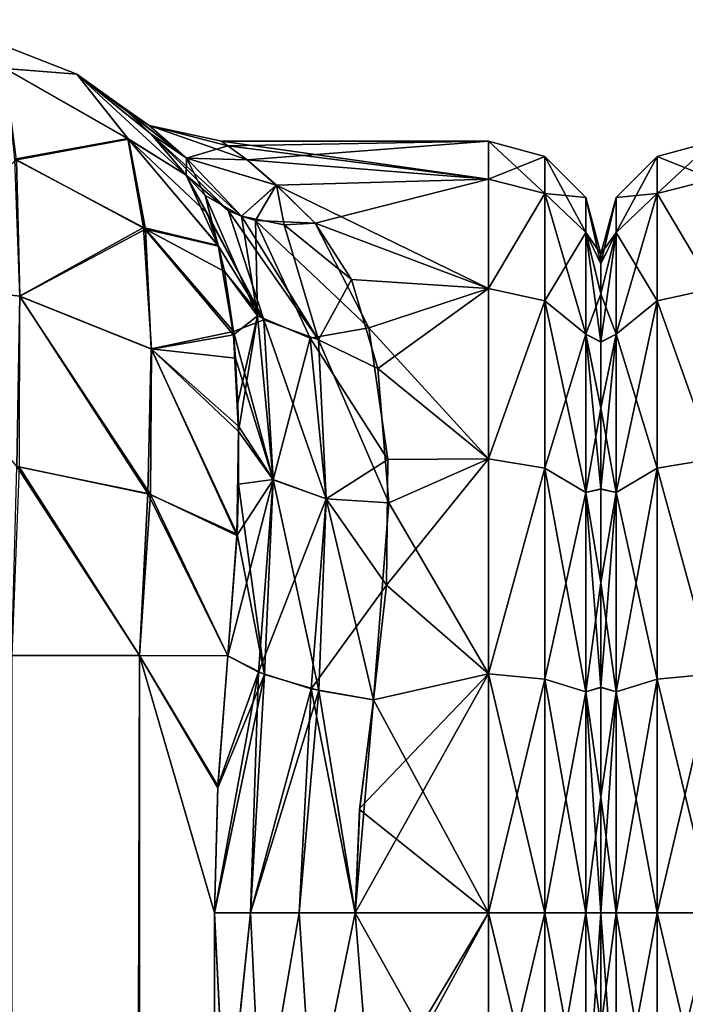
# Model space of a CAD drawing. Extents: x -23 to 470, y -1800 to 0.
# Tile 133 of 181: x 120 to 141, y -31 to 0. Entities that reach past the tile are written whole.
import ezdxf

# ---------------------------------------------------------------- set-up
doc = ezdxf.new("R2010")
doc.units = 0
doc.header["$LTSCALE"] = 41.718519
for name, color, linetype in [('1298', 7, 'CONTINUOUS'), ('1299', 7, 'CONTINUOUS'), ('1300', 7, 'CONTINUOUS'), ('1301', 7, 'CONTINUOUS'), ('1302', 7, 'CONTINUOUS'), ('1303', 7, 'CONTINUOUS'), ('1304', 7, 'CONTINUOUS'), ('1305', 7, 'CONTINUOUS'), ('1306', 7, 'CONTINUOUS'), ('1307', 7, 'CONTINUOUS'), ('1342', 7, 'CONTINUOUS'), ('1343', 7, 'CONTINUOUS'), ('1347', 7, 'CONTINUOUS'), ('1348', 7, 'CONTINUOUS'), ('1349', 7, 'CONTINUOUS'), ('1350', 7, 'CONTINUOUS'), ('1351', 7, 'CONTINUOUS'), ('1385', 7, 'CONTINUOUS'), ('1390', 7, 'CONTINUOUS'), ('1391', 7, 'CONTINUOUS')]:
    doc.layers.add(name, color=color, linetype=linetype)

msp = doc.modelspace()

# ---------------------------------------------------------------- linework, layer by layer
at = {"layer": '1298', "linetype": 'CONTINUOUS'}
for points in [[(138, -7.503, 0.009), (138, -7.812, 3.561), (138, -7.809, -3.545), (138, -7.503, 0.009)], [(138, -7.809, -3.545), (138, -7.812, 3.561), (138, -8.738, -7.011), (138, -7.809, -3.545)], [(138, -7.812, 3.561), (138, -8.744, 7.025), (138, -8.738, -7.011), (138, -7.812, 3.561)], [(138, -8.738, -7.011), (138, -8.744, 7.025), (138, -10.241, -10.237), (138, -8.738, -7.011)], [(138, -8.744, 7.025), (138, -10.248, 10.248), (138, -10.241, -10.237), (138, -8.744, 7.025)], [(138, -10.241, -10.237), (138, -10.248, 10.248), (138, -12.291, -13.171), (138, -10.241, -10.237)], [(138, -10.248, 10.248), (138, -12.299, 13.18), (138, -12.291, -13.171), (138, -10.248, 10.248)], [(138, -12.291, -13.171), (138, -12.299, 13.18), (138, -14.814, -15.693), (138, -12.291, -13.171)], [(138, -12.299, 13.18), (138, -14.822, 15.699), (138, -14.814, -15.693), (138, -12.299, 13.18)], [(138, -14.814, -15.693), (138, -14.822, 15.699), (138, -17.729, -17.74), (138, -14.814, -15.693)], [(138, -14.822, 15.699), (138, -17.735, 17.743), (138, -17.729, -17.74), (138, -14.822, 15.699)], [(138, -17.729, -17.74), (138, -17.735, 17.743), (138, -20.983, -19.26), (138, -17.729, -17.74)], [(138, -17.735, 17.743), (138, -20.987, 19.261), (138, -20.983, -19.26), (138, -17.735, 17.743)], [(138, -20.983, -19.26), (138, -20.987, 19.261), (138, -24.406, -20.18), (138, -20.983, -19.26)], [(138, -20.987, 19.261), (138, -24.408, 20.18), (138, -24.406, -20.18), (138, -20.987, 19.261)], [(138, -24.408, 20.18), (138, -28, 20.5), (138, -24.406, -20.18), (138, -24.408, 20.18)], [(138, -24.406, -20.18), (138, -28, 20.5), (138, -28, -20.5), (138, -24.406, -20.18)], [(138, -28, -20.5), (138, -28, 20.5), (138, -31.55, 20.191), (138, -28, -20.5)], [(138, -31.555, -20.189), (138, -28, -20.5), (138, -31.55, 20.191), (138, -31.555, -20.189)]]:
    msp.add_3dface(points, dxfattribs=at)
at = {"layer": '1299', "linetype": 'CONTINUOUS'}
for points in [[(126.192, -4, -0.031), (126.386, -4.138, 2.567), (134.5, -4, 0.001), (126.192, -4, -0.031)], [(126.392, -4.144, -2.621), (126.192, -4, -0.031), (134.5, -5.174, -7.414), (126.392, -4.144, -2.621)], [(134.5, -5.174, -7.414), (126.192, -4, -0.031), (134.5, -4, 0.001), (134.5, -5.174, -7.414)], [(126.386, -4.138, 2.567), (126.987, -4.575, 5.222), (134.5, -4, 0.001), (126.386, -4.138, 2.567)], [(126.994, -4.581, -5.25), (126.392, -4.144, -2.621), (134.5, -5.174, -7.414), (126.994, -4.581, -5.25)], [(134.5, -4, 0.001), (126.987, -4.575, 5.222), (134.5, -5.175, 7.417), (134.5, -4, 0.001)], [(126.987, -4.575, 5.222), (127.896, -5.362, 7.969), (134.5, -5.175, 7.417), (126.987, -4.575, 5.222)], [(127.901, -5.365, -7.979), (126.994, -4.581, -5.25), (134.5, -5.174, -7.414), (127.901, -5.365, -7.979)], [(127.896, -5.362, 7.969), (129.107, -6.547, 10.759), (134.5, -5.175, 7.417), (127.896, -5.362, 7.969)], [(134.5, -8.578, -14.099), (127.901, -5.365, -7.979), (134.5, -5.174, -7.414), (134.5, -8.578, -14.099)], [(134.5, -5.175, 7.417), (129.107, -6.547, 10.759), (134.5, -8.58, 14.102), (134.5, -5.175, 7.417)], [(129.107, -6.547, -10.759), (127.901, -5.365, -7.979), (134.5, -8.578, -14.099), (129.107, -6.547, -10.759)], [(129.107, -6.547, 10.759), (130.773, -9.804, 15.65), (134.5, -8.58, 14.102), (129.107, -6.547, 10.759)], [(130.234, -8.3, -13.708), (129.107, -6.547, -10.759), (134.5, -8.578, -14.099), (130.234, -8.3, -13.708)], [(131.058, -11.066, -17.007), (130.234, -8.3, -13.708), (134.5, -8.578, -14.099), (131.058, -11.066, -17.007)], [(134.5, -8.58, 14.102), (130.773, -9.804, 15.65), (134.5, -13.88, 19.407), (134.5, -8.58, 14.102)], [(134.5, -13.877, -19.404), (131.058, -11.066, -17.007), (134.5, -8.578, -14.099), (134.5, -13.877, -19.404)], [(130.773, -9.804, 15.65), (131.365, -13.895, 19.418), (134.5, -13.88, 19.407), (130.773, -9.804, 15.65)], [(131.401, -15.248, -20.332), (131.058, -11.066, -17.007), (134.5, -13.877, -19.404), (131.401, -15.248, -20.332)], [(131.365, -13.895, 19.418), (131.322, -17.805, 21.727), (134.5, -13.88, 19.407), (131.365, -13.895, 19.418)], [(134.5, -13.88, 19.407), (131.322, -17.805, 21.727), (134.5, -20.568, 22.82), (134.5, -13.88, 19.407)], [(134.5, -20.567, -22.82), (131.401, -15.248, -20.332), (134.5, -13.877, -19.404), (134.5, -20.567, -22.82)], [(130.92, -21.379, -23.069), (131.401, -15.248, -20.332), (134.5, -20.567, -22.82), (130.92, -21.379, -23.069)], [(131.322, -17.805, 21.727), (130.92, -21.379, 23.069), (134.5, -20.568, 22.82), (131.322, -17.805, 21.727)], [(134.5, -28, 24), (134.5, -20.568, 22.82), (130.347, -28, 24), (134.5, -28, 24)], [(130.347, -28, 24), (134.5, -20.568, 22.82), (130.494, -24.747, 23.779), (130.347, -28, 24)], [(134.5, -20.568, 22.82), (130.92, -21.379, 23.069), (130.494, -24.747, 23.779), (134.5, -20.568, 22.82)], [(134.5, -28, -24), (130.92, -21.379, -23.069), (134.5, -20.567, -22.82), (134.5, -28, -24)], [(130.489, -24.788, -23.784), (130.92, -21.379, -23.069), (134.5, -28, -24), (130.489, -24.788, -23.784)], [(130.347, -28, -24), (130.489, -24.788, -23.784), (134.5, -28, -24), (130.347, -28, -24)]]:
    msp.add_3dface(points, dxfattribs=at)
at = {"layer": '1300', "linetype": 'CONTINUOUS'}
for points in [[(130.347, -28, -24), (134.5, -28, -24), (134.5, -35.407, -22.828), (130.347, -28, -24)], [(130.84, -34.145, -23.2), (130.347, -28, -24), (134.5, -35.407, -22.828), (130.84, -34.145, -23.2)], [(134.5, -28, 24), (130.347, -28, 24), (130.84, -34.135, 23.203), (134.5, -28, 24)], [(130.915, -34.604, 23.073), (134.5, -28, 24), (130.84, -34.135, 23.203), (130.915, -34.604, 23.073)], [(134.5, -28, 24), (130.915, -34.604, 23.073), (134.5, -35.407, 22.828), (134.5, -28, 24)]]:
    msp.add_3dface(points, dxfattribs=at)
at = {"layer": '1301', "linetype": 'CONTINUOUS'}
for points in [[(134.5, -5.174, -7.414), (134.5, -4, 0.001), (136.25, -4.469, 0), (134.5, -5.174, -7.414)], [(134.5, -4, 0.001), (134.5, -5.175, 7.417), (136.25, -5.621, 7.271), (134.5, -4, 0.001)], [(134.5, -4, 0.001), (136.25, -5.621, 7.271), (136.25, -4.469, 0), (134.5, -4, 0.001)], [(134.5, -5.174, -7.414), (136.25, -4.469, 0), (136.25, -5.621, -7.271), (134.5, -5.174, -7.414)], [(137.532, -5.752, 0), (137.532, -6.841, -6.875), (136.25, -4.469, 0), (137.532, -5.752, 0)], [(136.25, -5.621, 7.271), (137.532, -5.752, 0), (136.25, -4.469, 0), (136.25, -5.621, 7.271)], [(136.25, -4.469, 0), (137.532, -6.841, -6.875), (136.25, -5.621, -7.271), (136.25, -4.469, 0)], [(134.5, -8.578, -14.099), (134.5, -5.174, -7.414), (136.25, -5.621, -7.271), (134.5, -8.578, -14.099)], [(134.5, -5.175, 7.417), (134.5, -8.58, 14.102), (136.25, -5.621, 7.271), (134.5, -5.175, 7.417)], [(134.5, -8.578, -14.099), (136.25, -5.621, -7.271), (136.25, -8.963, -13.831), (134.5, -8.578, -14.099)], [(134.5, -8.58, 14.102), (136.25, -8.963, 13.831), (136.25, -5.621, 7.271), (134.5, -8.58, 14.102)], [(137.532, -6.841, 6.875), (137.532, -5.752, 0), (136.25, -5.621, 7.271), (137.532, -6.841, 6.875)], [(136.25, -8.963, 13.831), (137.532, -6.841, 6.875), (136.25, -5.621, 7.271), (136.25, -8.963, 13.831)], [(137.532, -6.841, -6.875), (137.532, -10.001, -13.077), (136.25, -5.621, -7.271), (137.532, -6.841, -6.875)], [(136.25, -5.621, -7.271), (137.532, -10.001, -13.077), (136.25, -8.963, -13.831), (136.25, -5.621, -7.271)], [(138, -7.503, 0.009), (138, -7.809, -3.545), (137.532, -5.752, 0), (138, -7.503, 0.009)], [(137.532, -6.841, 6.875), (138, -7.503, 0.009), (137.532, -5.752, 0), (137.532, -6.841, 6.875)], [(137.532, -5.752, 0), (138, -7.809, -3.545), (137.532, -6.841, -6.875), (137.532, -5.752, 0)], [(137.532, -10.001, 13.077), (137.532, -6.841, 6.875), (136.25, -8.963, 13.831), (137.532, -10.001, 13.077)], [(138, -8.744, 7.025), (138, -7.812, 3.561), (137.532, -6.841, 6.875), (138, -8.744, 7.025)], [(137.532, -10.001, 13.077), (138, -8.744, 7.025), (137.532, -6.841, 6.875), (137.532, -10.001, 13.077)], [(138, -7.812, 3.561), (138, -7.503, 0.009), (137.532, -6.841, 6.875), (138, -7.812, 3.561)], [(138, -7.809, -3.545), (138, -8.738, -7.011), (137.532, -6.841, -6.875), (138, -7.809, -3.545)], [(138, -8.738, -7.011), (138, -10.241, -10.237), (137.532, -6.841, -6.875), (138, -8.738, -7.011)], [(137.532, -6.841, -6.875), (138, -10.241, -10.237), (137.532, -10.001, -13.077), (137.532, -6.841, -6.875)], [(134.5, -13.877, -19.404), (134.5, -8.578, -14.099), (136.25, -8.963, -13.831), (134.5, -13.877, -19.404)], [(134.5, -8.58, 14.102), (134.5, -13.88, 19.407), (136.25, -8.963, 13.831), (134.5, -8.58, 14.102)], [(138, -10.248, 10.248), (138, -8.744, 7.025), (137.532, -10.001, 13.077), (138, -10.248, 10.248)], [(134.5, -13.877, -19.404), (136.25, -8.963, -13.831), (136.25, -14.169, -19.037), (134.5, -13.877, -19.404)], [(134.5, -13.88, 19.407), (136.25, -14.169, 19.037), (136.25, -8.963, 13.831), (134.5, -13.88, 19.407)], [(136.25, -14.169, 19.037), (137.532, -10.001, 13.077), (136.25, -8.963, 13.831), (136.25, -14.169, 19.037)], [(137.532, -10.001, -13.077), (137.532, -14.923, -17.999), (136.25, -8.963, -13.831), (137.532, -10.001, -13.077)], [(136.25, -8.963, -13.831), (137.532, -14.923, -17.999), (136.25, -14.169, -19.037), (136.25, -8.963, -13.831)], [(137.532, -14.923, 17.999), (137.532, -10.001, 13.077), (136.25, -14.169, 19.037), (137.532, -14.923, 17.999)], [(138, -12.299, 13.18), (138, -10.248, 10.248), (137.532, -10.001, 13.077), (138, -12.299, 13.18)], [(137.532, -14.923, 17.999), (138, -12.299, 13.18), (137.532, -10.001, 13.077), (137.532, -14.923, 17.999)], [(138, -10.241, -10.237), (138, -12.291, -13.171), (137.532, -10.001, -13.077), (138, -10.241, -10.237)], [(138, -12.291, -13.171), (138, -14.814, -15.693), (137.532, -10.001, -13.077), (138, -12.291, -13.171)], [(137.532, -10.001, -13.077), (138, -14.814, -15.693), (137.532, -14.923, -17.999), (137.532, -10.001, -13.077)], [(138, -14.822, 15.699), (138, -12.299, 13.18), (137.532, -14.923, 17.999), (138, -14.822, 15.699)], [(134.5, -20.567, -22.82), (134.5, -13.877, -19.404), (136.25, -14.169, -19.037), (134.5, -20.567, -22.82)], [(134.5, -13.88, 19.407), (134.5, -20.568, 22.82), (136.25, -14.169, 19.037), (134.5, -13.88, 19.407)], [(134.5, -20.567, -22.82), (136.25, -14.169, -19.037), (136.25, -20.729, -22.379), (134.5, -20.567, -22.82)], [(134.5, -20.568, 22.82), (136.25, -20.729, 22.379), (136.25, -14.169, 19.037), (134.5, -20.568, 22.82)], [(136.25, -20.729, 22.379), (137.532, -14.923, 17.999), (136.25, -14.169, 19.037), (136.25, -20.729, 22.379)], [(137.532, -14.923, -17.999), (137.532, -21.125, -21.159), (136.25, -14.169, -19.037), (137.532, -14.923, -17.999)], [(136.25, -14.169, -19.037), (137.532, -21.125, -21.159), (136.25, -20.729, -22.379), (136.25, -14.169, -19.037)], [(137.532, -21.125, 21.159), (137.532, -14.923, 17.999), (136.25, -20.729, 22.379), (137.532, -21.125, 21.159)], [(138, -14.814, -15.693), (138, -17.729, -17.74), (137.532, -14.923, -17.999), (138, -14.814, -15.693)], [(138, -17.735, 17.743), (138, -14.822, 15.699), (137.532, -14.923, 17.999), (138, -17.735, 17.743)], [(137.532, -21.125, 21.159), (138, -17.735, 17.743), (137.532, -14.923, 17.999), (137.532, -21.125, 21.159)], [(138, -17.729, -17.74), (138, -20.983, -19.26), (137.532, -14.923, -17.999), (138, -17.729, -17.74)], [(137.532, -14.923, -17.999), (138, -20.983, -19.26), (137.532, -21.125, -21.159), (137.532, -14.923, -17.999)], [(138, -20.987, 19.261), (138, -17.735, 17.743), (137.532, -21.125, 21.159), (138, -20.987, 19.261)], [(134.5, -28, -24), (134.5, -20.567, -22.82), (136.25, -28, -23.531), (134.5, -28, -24)], [(136.25, -28, -23.531), (134.5, -20.567, -22.82), (136.25, -20.729, -22.379), (136.25, -28, -23.531)], [(134.5, -20.568, 22.82), (134.5, -28, 24), (136.25, -20.729, 22.379), (134.5, -20.568, 22.82)], [(134.5, -28, 24), (136.25, -28, 23.531), (136.25, -20.729, 22.379), (134.5, -28, 24)], [(137.532, -28, -22.248), (136.25, -28, -23.531), (136.25, -20.729, -22.379), (137.532, -28, -22.248)], [(137.532, -21.125, -21.159), (137.532, -28, -22.248), (136.25, -20.729, -22.379), (137.532, -21.125, -21.159)], [(136.25, -28, 23.531), (137.532, -21.125, 21.159), (136.25, -20.729, 22.379), (136.25, -28, 23.531)], [(136.25, -28, 23.531), (137.532, -28, 22.248), (137.532, -21.125, 21.159), (136.25, -28, 23.531)], [(138, -20.983, -19.26), (138, -24.406, -20.18), (137.532, -21.125, -21.159), (138, -20.983, -19.26)], [(138, -24.408, 20.18), (138, -20.987, 19.261), (137.532, -21.125, 21.159), (138, -24.408, 20.18)], [(137.532, -28, 22.248), (138, -24.408, 20.18), (137.532, -21.125, 21.159), (137.532, -28, 22.248)], [(138, -24.406, -20.18), (138, -28, -20.5), (137.532, -21.125, -21.159), (138, -24.406, -20.18)], [(138, -28, -20.5), (137.532, -28, -22.248), (137.532, -21.125, -21.159), (138, -28, -20.5)], [(138, -28, 20.5), (138, -24.408, 20.18), (137.532, -28, 22.248), (138, -28, 20.5)]]:
    msp.add_3dface(points, dxfattribs=at)
at = {"layer": '1302', "linetype": 'CONTINUOUS'}
for points in [[(134.5, -35.407, -22.828), (134.5, -28, -24), (136.25, -35.271, -22.379), (134.5, -35.407, -22.828)], [(134.5, -28, -24), (136.25, -28, -23.531), (136.25, -35.271, -22.379), (134.5, -28, -24)], [(134.5, -28, 24), (134.5, -35.407, 22.828), (136.25, -28, 23.531), (134.5, -28, 24)], [(134.5, -35.407, 22.828), (136.25, -35.271, 22.379), (136.25, -28, 23.531), (134.5, -35.407, 22.828)], [(137.532, -28, -22.248), (137.532, -34.875, -21.159), (136.25, -28, -23.531), (137.532, -28, -22.248)], [(136.25, -28, -23.531), (137.532, -34.875, -21.159), (136.25, -35.271, -22.379), (136.25, -28, -23.531)], [(137.532, -34.875, 21.159), (137.532, -28, 22.248), (136.25, -35.271, 22.379), (137.532, -34.875, 21.159)], [(136.25, -35.271, 22.379), (137.532, -28, 22.248), (136.25, -28, 23.531), (136.25, -35.271, 22.379)], [(138, -31.55, 20.191), (138, -28, 20.5), (137.532, -34.875, 21.159), (138, -31.55, 20.191)], [(137.532, -34.875, 21.159), (138, -28, 20.5), (137.532, -28, 22.248), (137.532, -34.875, 21.159)], [(138, -28, -20.5), (138, -31.555, -20.189), (137.532, -28, -22.248), (138, -28, -20.5)], [(137.532, -28, -22.248), (138, -31.555, -20.189), (137.532, -34.875, -21.159), (137.532, -28, -22.248)]]:
    msp.add_3dface(points, dxfattribs=at)
at = {"layer": '1303', "linetype": 'CONTINUOUS'}
for points in [[(123.636, -20, -29.585), (119.742, -1716.55, -32.045), (119.67, -20, -32.115), (123.636, -20, -29.585)], [(123.795, -1716.55, -29.333), (119.742, -1716.55, -32.045), (123.636, -20, -29.585), (123.795, -1716.55, -29.333)], [(125.976, -28, -26.571), (123.795, -1716.55, -29.333), (123.636, -20, -29.585), (125.976, -28, -26.571)], [(126.079, -24.109, -26.384), (125.976, -28, -26.571), (123.636, -20, -29.585), (126.079, -24.109, -26.384)], [(126.386, -20.003, -25.768), (126.079, -24.109, -26.384), (123.636, -20, -29.585), (126.386, -20.003, -25.768)], [(126.332, -35.415, -25.883), (123.795, -1716.55, -29.333), (125.976, -28, -26.571), (126.332, -35.415, -25.883)]]:
    msp.add_3dface(points, dxfattribs=at)
at = {"layer": '1304', "linetype": 'CONTINUOUS'}
for points in [[(117.368, -0.217, -13), (121.686, -1.907, -13), (119.446, -1.733, -18.917), (117.368, -0.217, -13)], [(119.446, -1.733, -18.917), (121.686, -1.907, -13), (123.301, -3.932, -18.205), (119.446, -1.733, -18.917)], [(119.446, -1.733, -18.917), (123.301, -3.932, -18.205), (119.812, -4.576, -24.194), (119.446, -1.733, -18.917)], [(121.686, -1.907, -13), (125.091, -5.055, -13), (123.301, -3.932, -18.205), (121.686, -1.907, -13)], [(119.812, -4.576, -24.194), (123.301, -3.932, -18.205), (123.83, -6.73, -22.631), (119.812, -4.576, -24.194)], [(123.301, -3.932, -18.205), (125.091, -5.055, -13), (125.748, -6.237, -15.37), (123.301, -3.932, -18.205)], [(126.097, -7.267, -17.008), (123.301, -3.932, -18.205), (125.748, -6.237, -15.37), (126.097, -7.267, -17.008)], [(123.301, -3.932, -18.205), (126.097, -7.267, -17.008), (123.83, -6.73, -22.631), (123.301, -3.932, -18.205)], [(115.067, -8.242, -29.179), (119.812, -4.576, -24.194), (119.915, -8.821, -28.381), (115.067, -8.242, -29.179)], [(119.812, -4.576, -24.194), (123.83, -6.73, -22.631), (119.915, -8.821, -28.381), (119.812, -4.576, -24.194)], [(119.915, -8.821, -28.381), (123.83, -6.73, -22.631), (124, -10.461, -26.126), (119.915, -8.821, -28.381)], [(123.83, -6.73, -22.631), (126.097, -7.267, -17.008), (126.283, -8.048, -18.072), (123.83, -6.73, -22.631)], [(126.56, -9.922, -20.182), (123.83, -6.73, -22.631), (126.283, -8.048, -18.072), (126.56, -9.922, -20.182)], [(123.83, -6.73, -22.631), (126.56, -9.922, -20.182), (124, -10.461, -26.126), (123.83, -6.73, -22.631)], [(115.067, -8.242, -29.179), (119.915, -8.821, -28.381), (119.821, -14.116, -31.122), (115.067, -8.242, -29.179)], [(119.821, -14.116, -31.122), (119.915, -8.821, -28.381), (123.904, -14.959, -28.526), (119.821, -14.116, -31.122)], [(119.915, -8.821, -28.381), (124, -10.461, -26.126), (123.904, -14.959, -28.526), (119.915, -8.821, -28.381)], [(124, -10.461, -26.126), (126.56, -9.922, -20.182), (126.632, -10.751, -20.96), (124, -10.461, -26.126)], [(123.904, -14.959, -28.526), (124, -10.461, -26.126), (126.675, -16.219, -24.489), (123.904, -14.959, -28.526)], [(126.722, -12.86, -22.613), (124, -10.461, -26.126), (126.632, -10.751, -20.96), (126.722, -12.86, -22.613)], [(124, -10.461, -26.126), (126.722, -12.86, -22.613), (126.675, -16.219, -24.489), (124, -10.461, -26.126)], [(126.675, -16.219, -24.489), (126.722, -12.86, -22.613), (126.721, -14.669, -23.723), (126.675, -16.219, -24.489)], [(123.636, -20, -29.585), (119.67, -20, -32.115), (119.821, -14.116, -31.122), (123.636, -20, -29.585)], [(123.636, -20, -29.585), (119.821, -14.116, -31.122), (123.904, -14.959, -28.526), (123.636, -20, -29.585)], [(126.386, -20.003, -25.768), (123.636, -20, -29.585), (123.904, -14.959, -28.526), (126.386, -20.003, -25.768)], [(126.386, -20.003, -25.768), (123.904, -14.959, -28.526), (126.675, -16.219, -24.489), (126.386, -20.003, -25.768)]]:
    msp.add_3dface(points, dxfattribs=at)
at = {"layer": '1305', "linetype": 'CONTINUOUS'}
for points in [[(117.368, -0.217, 13), (121.686, -1.907, 13), (117.368, -0.217, -13), (117.368, -0.217, 13)], [(117.368, -0.217, -13), (121.686, -1.907, 13), (121.686, -1.907, -13), (117.368, -0.217, -13)], [(121.686, -1.907, 13), (125.091, -5.055, 13), (123.993, -3.767, 8.511), (121.686, -1.907, 13)], [(121.686, -1.907, -13), (121.686, -1.907, 13), (123.26, -3.074, 4.17), (121.686, -1.907, -13)], [(123.26, -3.074, 4.17), (121.686, -1.907, 13), (123.993, -3.767, 8.511), (123.26, -3.074, 4.17)], [(125.091, -5.055, -13), (121.686, -1.907, -13), (123.997, -3.771, -8.524), (125.091, -5.055, -13)], [(123.997, -3.771, -8.524), (121.686, -1.907, -13), (123.263, -3.077, -4.22), (123.997, -3.771, -8.524)], [(123.263, -3.077, -4.22), (121.686, -1.907, -13), (123.006, -2.859, -0.034), (123.263, -3.077, -4.22)], [(123.006, -2.859, -0.034), (121.686, -1.907, -13), (123.26, -3.074, 4.17), (123.006, -2.859, -0.034)]]:
    msp.add_3dface(points, dxfattribs=at)
at = {"layer": '1306', "linetype": 'CONTINUOUS'}
for points in [[(117.368, -0.217, 13), (119.459, -1.738, 18.916), (121.686, -1.907, 13), (117.368, -0.217, 13)], [(119.459, -1.738, 18.916), (119.752, -4.556, 24.208), (123.278, -3.913, 18.211), (119.459, -1.738, 18.916)], [(119.459, -1.738, 18.916), (123.278, -3.913, 18.211), (121.686, -1.907, 13), (119.459, -1.738, 18.916)], [(121.686, -1.907, 13), (123.278, -3.913, 18.211), (125.091, -5.055, 13), (121.686, -1.907, 13)], [(119.752, -4.556, 24.208), (123.769, -6.681, 22.666), (123.278, -3.913, 18.211), (119.752, -4.556, 24.208)], [(123.278, -3.913, 18.211), (123.769, -6.681, 22.666), (126.088, -7.237, 16.971), (123.278, -3.913, 18.211)], [(123.278, -3.913, 18.211), (126.088, -7.237, 16.971), (125.091, -5.055, 13), (123.278, -3.913, 18.211)], [(119.752, -4.556, 24.208), (119.908, -8.82, 28.384), (123.769, -6.681, 22.666), (119.752, -4.556, 24.208)], [(119.908, -8.82, 28.384), (124.01, -10.467, 26.118), (123.769, -6.681, 22.666), (119.908, -8.82, 28.384)], [(123.769, -6.681, 22.666), (124.01, -10.467, 26.118), (126.57, -10.025, 20.283), (123.769, -6.681, 22.666)], [(123.769, -6.681, 22.666), (126.57, -10.025, 20.283), (126.088, -7.237, 16.971), (123.769, -6.681, 22.666)], [(126.088, -7.237, 16.971), (126.57, -10.025, 20.283), (126.281, -8.036, 18.056), (126.088, -7.237, 16.971)], [(119.898, -14.126, 31.092), (123.982, -14.984, 28.45), (119.908, -8.82, 28.384), (119.898, -14.126, 31.092)], [(119.908, -8.82, 28.384), (123.982, -14.984, 28.45), (124.01, -10.467, 26.118), (119.908, -8.82, 28.384)], [(124.01, -10.467, 26.118), (126.725, -13.028, 22.725), (126.57, -10.025, 20.283), (124.01, -10.467, 26.118)], [(126.57, -10.025, 20.283), (126.725, -13.028, 22.725), (126.704, -12.137, 22.093), (126.57, -10.025, 20.283)], [(123.982, -14.984, 28.45), (126.672, -16.265, 24.51), (124.01, -10.467, 26.118), (123.982, -14.984, 28.45)], [(124.01, -10.467, 26.118), (126.672, -16.265, 24.51), (126.725, -13.028, 22.725), (124.01, -10.467, 26.118)], [(119.67, -20, 32.115), (123.635, -20, 29.585), (119.898, -14.126, 31.092), (119.67, -20, 32.115)], [(119.898, -14.126, 31.092), (123.635, -20, 29.585), (123.982, -14.984, 28.45), (119.898, -14.126, 31.092)], [(123.635, -20, 29.585), (126.386, -20.004, 25.768), (123.982, -14.984, 28.45), (123.635, -20, 29.585)], [(123.982, -14.984, 28.45), (126.386, -20.004, 25.768), (126.672, -16.265, 24.51), (123.982, -14.984, 28.45)]]:
    msp.add_3dface(points, dxfattribs=at)
at = {"layer": '1307', "linetype": 'CONTINUOUS'}
for points in [[(119.67, -20, 32.115), (119.742, -1716.55, 32.045), (123.635, -20, 29.585), (119.67, -20, 32.115)], [(119.742, -1716.55, 32.045), (123.795, -1716.55, 29.333), (123.635, -20, 29.585), (119.742, -1716.55, 32.045)], [(123.635, -20, 29.585), (123.795, -1716.55, 29.333), (125.976, -28, 26.571), (123.635, -20, 29.585)], [(126.386, -20.004, 25.768), (123.635, -20, 29.585), (126.082, -24.05, 26.377), (126.386, -20.004, 25.768)], [(126.082, -24.05, 26.377), (123.635, -20, 29.585), (125.976, -28, 26.571), (126.082, -24.05, 26.377)], [(123.795, -1716.55, 29.333), (126.5, -1716.55, 25.279), (125.976, -28, 26.571), (123.795, -1716.55, 29.333)], [(125.976, -28, 26.571), (126.5, -1716.55, 25.279), (126.331, -35.403, 25.884), (125.976, -28, 26.571)]]:
    msp.add_3dface(points, dxfattribs=at)
at = {"layer": '1342', "linetype": 'CONTINUOUS'}
for points in [[(126.386, -20.004, 25.768), (126.082, -24.05, 26.377), (127.346, -20.516, 24.416), (126.386, -20.004, 25.768)], [(126.082, -24.05, 26.377), (125.976, -28, 26.571), (127.346, -20.516, 24.416), (126.082, -24.05, 26.377)], [(127.346, -20.516, 24.416), (125.976, -28, 26.571), (127.092, -28, 25.206), (127.346, -20.516, 24.416)], [(128.979, -21.03, 23.384), (127.346, -20.516, 24.416), (127.092, -28, 25.206), (128.979, -21.03, 23.384)], [(128.979, -21.03, 23.384), (127.092, -28, 25.206), (128.612, -28, 24.311), (128.979, -21.03, 23.384)], [(130.347, -28, 24), (128.979, -21.03, 23.384), (128.612, -28, 24.311), (130.347, -28, 24)], [(130.347, -28, 24), (130.92, -21.379, 23.069), (128.979, -21.03, 23.384), (130.347, -28, 24)], [(130.92, -21.379, 23.069), (130.347, -28, 24), (130.494, -24.747, 23.779), (130.92, -21.379, 23.069)]]:
    msp.add_3dface(points, dxfattribs=at)
at = {"layer": '1343', "linetype": 'CONTINUOUS'}
for points in [[(125.976, -28, 26.571), (126.331, -35.403, 25.884), (127.092, -28, 25.206), (125.976, -28, 26.571)], [(126.331, -35.403, 25.884), (127.429, -34.892, 24.423), (127.092, -28, 25.206), (126.331, -35.403, 25.884)], [(127.092, -28, 25.206), (127.429, -34.892, 24.423), (128.612, -28, 24.311), (127.092, -28, 25.206)], [(127.429, -34.892, 24.423), (129.019, -34.444, 23.484), (128.612, -28, 24.311), (127.429, -34.892, 24.423)], [(129.019, -34.444, 23.484), (130.347, -28, 24), (128.612, -28, 24.311), (129.019, -34.444, 23.484)], [(130.84, -34.135, 23.203), (130.347, -28, 24), (129.019, -34.444, 23.484), (130.84, -34.135, 23.203)]]:
    msp.add_3dface(points, dxfattribs=at)
at = {"layer": '1347', "linetype": 'CONTINUOUS'}
for points in [[(126.332, -35.415, -25.883), (125.976, -28, -26.571), (127.092, -28, -25.206), (126.332, -35.415, -25.883)], [(126.332, -35.415, -25.883), (127.092, -28, -25.206), (127.43, -34.9, -24.42), (126.332, -35.415, -25.883)], [(127.092, -28, -25.206), (128.611, -28, -24.311), (127.43, -34.9, -24.42), (127.092, -28, -25.206)], [(127.43, -34.9, -24.42), (128.611, -28, -24.311), (129.021, -34.45, -23.481), (127.43, -34.9, -24.42)], [(128.611, -28, -24.311), (130.347, -28, -24), (129.021, -34.45, -23.481), (128.611, -28, -24.311)], [(130.347, -28, -24), (130.84, -34.145, -23.2), (129.021, -34.45, -23.481), (130.347, -28, -24)]]:
    msp.add_3dface(points, dxfattribs=at)
at = {"layer": '1348', "linetype": 'CONTINUOUS'}
for points in [[(126.079, -24.109, -26.384), (126.386, -20.003, -25.768), (127.533, -20.59, -24.245), (126.079, -24.109, -26.384)], [(125.976, -28, -26.571), (126.079, -24.109, -26.384), (127.533, -20.59, -24.245), (125.976, -28, -26.571)], [(125.976, -28, -26.571), (127.533, -20.59, -24.245), (127.092, -28, -25.206), (125.976, -28, -26.571)], [(127.533, -20.59, -24.245), (129.224, -21.087, -23.299), (127.092, -28, -25.206), (127.533, -20.59, -24.245)], [(127.092, -28, -25.206), (129.224, -21.087, -23.299), (128.611, -28, -24.311), (127.092, -28, -25.206)], [(129.224, -21.087, -23.299), (130.347, -28, -24), (128.611, -28, -24.311), (129.224, -21.087, -23.299)], [(130.92, -21.379, -23.069), (130.347, -28, -24), (129.224, -21.087, -23.299), (130.92, -21.379, -23.069)], [(130.92, -21.379, -23.069), (130.489, -24.788, -23.784), (130.347, -28, -24), (130.92, -21.379, -23.069)]]:
    msp.add_3dface(points, dxfattribs=at)
at = {"layer": '1349', "linetype": 'CONTINUOUS'}
for points in [[(125.748, -6.237, -15.37), (125.091, -5.055, -13), (127.513, -9.556, -17.377), (125.748, -6.237, -15.37)], [(125.091, -5.055, -13), (126.399, -6.15, -11.964), (127.513, -9.556, -17.377), (125.091, -5.055, -13)], [(126.097, -7.267, -17.008), (125.748, -6.237, -15.37), (127.513, -9.556, -17.377), (126.097, -7.267, -17.008)], [(126.399, -6.15, -11.964), (126.813, -6.331, -11.72), (129.206, -10.174, -16.51), (126.399, -6.15, -11.964)], [(126.399, -6.15, -11.964), (129.206, -10.174, -16.51), (127.513, -9.556, -17.377), (126.399, -6.15, -11.964)], [(126.813, -6.331, -11.72), (128.143, -6.597, -11.092), (129.206, -10.174, -16.51), (126.813, -6.331, -11.72)], [(129.107, -6.547, -10.759), (130.234, -8.3, -13.708), (128.143, -6.597, -11.092), (129.107, -6.547, -10.759)], [(128.143, -6.597, -11.092), (130.234, -8.3, -13.708), (129.206, -10.174, -16.51), (128.143, -6.597, -11.092)], [(126.283, -8.048, -18.072), (126.097, -7.267, -17.008), (127.513, -9.556, -17.377), (126.283, -8.048, -18.072)], [(126.56, -9.922, -20.182), (126.283, -8.048, -18.072), (127.513, -9.556, -17.377), (126.56, -9.922, -20.182)], [(130.234, -8.3, -13.708), (131.058, -11.066, -17.007), (129.206, -10.174, -16.51), (130.234, -8.3, -13.708)], [(126.56, -9.922, -20.182), (127.513, -9.556, -17.377), (127.799, -14.524, -21.687), (126.56, -9.922, -20.182)], [(129.206, -10.174, -16.51), (129.446, -15.12, -20.722), (127.513, -9.556, -17.377), (129.206, -10.174, -16.51)], [(127.513, -9.556, -17.377), (129.446, -15.12, -20.722), (127.799, -14.524, -21.687), (127.513, -9.556, -17.377)], [(126.632, -10.751, -20.96), (126.56, -9.922, -20.182), (127.799, -14.524, -21.687), (126.632, -10.751, -20.96)], [(131.058, -11.066, -17.007), (131.401, -15.248, -20.332), (129.206, -10.174, -16.51), (131.058, -11.066, -17.007)], [(129.206, -10.174, -16.51), (131.401, -15.248, -20.332), (129.446, -15.12, -20.722), (129.206, -10.174, -16.51)], [(126.722, -12.86, -22.613), (126.632, -10.751, -20.96), (127.799, -14.524, -21.687), (126.722, -12.86, -22.613)], [(126.721, -14.669, -23.723), (126.722, -12.86, -22.613), (127.799, -14.524, -21.687), (126.721, -14.669, -23.723)], [(126.675, -16.219, -24.489), (126.721, -14.669, -23.723), (127.533, -20.59, -24.245), (126.675, -16.219, -24.489)], [(126.721, -14.669, -23.723), (127.799, -14.524, -21.687), (127.533, -20.59, -24.245), (126.721, -14.669, -23.723)], [(127.533, -20.59, -24.245), (127.799, -14.524, -21.687), (129.224, -21.087, -23.299), (127.533, -20.59, -24.245)], [(129.446, -15.12, -20.722), (129.224, -21.087, -23.299), (127.799, -14.524, -21.687), (129.446, -15.12, -20.722)], [(129.446, -15.12, -20.722), (130.92, -21.379, -23.069), (129.224, -21.087, -23.299), (129.446, -15.12, -20.722)], [(131.401, -15.248, -20.332), (130.92, -21.379, -23.069), (129.446, -15.12, -20.722), (131.401, -15.248, -20.332)], [(126.386, -20.003, -25.768), (126.675, -16.219, -24.489), (127.533, -20.59, -24.245), (126.386, -20.003, -25.768)]]:
    msp.add_3dface(points, dxfattribs=at)
at = {"layer": '1350', "linetype": 'CONTINUOUS'}
for points in [[(123.263, -3.077, -4.22), (123.006, -2.859, -0.034), (123.94, -3.513, -2.593), (123.263, -3.077, -4.22)], [(123.006, -2.859, -0.034), (123.26, -3.074, 4.17), (123.943, -3.513, 2.595), (123.006, -2.859, -0.034)], [(123.006, -2.859, -0.034), (123.943, -3.513, 2.595), (123.94, -3.513, -2.593), (123.006, -2.859, -0.034)], [(123.26, -3.074, 4.17), (123.993, -3.767, 8.511), (125.107, -4.523, 7.454), (123.26, -3.074, 4.17)], [(123.26, -3.074, 4.17), (125.107, -4.523, 7.454), (123.943, -3.513, 2.595), (123.26, -3.074, 4.17)], [(123.997, -3.771, -8.524), (123.263, -3.077, -4.22), (125.106, -4.523, -7.456), (123.997, -3.771, -8.524)], [(123.263, -3.077, -4.22), (123.94, -3.513, -2.593), (125.106, -4.523, -7.456), (123.263, -3.077, -4.22)], [(126.192, -4, -0.031), (126.392, -4.144, -2.621), (123.94, -3.513, -2.593), (126.192, -4, -0.031)], [(123.943, -3.513, 2.595), (126.192, -4, -0.031), (123.94, -3.513, -2.593), (123.943, -3.513, 2.595)], [(126.392, -4.144, -2.621), (126.994, -4.581, -5.25), (123.94, -3.513, -2.593), (126.392, -4.144, -2.621)], [(123.94, -3.513, -2.593), (126.994, -4.581, -5.25), (125.106, -4.523, -7.456), (123.94, -3.513, -2.593)], [(126.386, -4.138, 2.567), (126.192, -4, -0.031), (123.943, -3.513, 2.595), (126.386, -4.138, 2.567)], [(125.107, -4.523, 7.454), (126.386, -4.138, 2.567), (123.943, -3.513, 2.595), (125.107, -4.523, 7.454)], [(123.993, -3.767, 8.511), (125.091, -5.055, 13), (125.107, -4.523, 7.454), (123.993, -3.767, 8.511)], [(125.091, -5.055, -13), (123.997, -3.771, -8.524), (126.399, -6.15, -11.964), (125.091, -5.055, -13)], [(123.997, -3.771, -8.524), (125.106, -4.523, -7.456), (126.813, -6.331, -11.72), (123.997, -3.771, -8.524)], [(123.997, -3.771, -8.524), (126.813, -6.331, -11.72), (126.399, -6.15, -11.964), (123.997, -3.771, -8.524)], [(126.987, -4.575, 5.222), (126.386, -4.138, 2.567), (125.107, -4.523, 7.454), (126.987, -4.575, 5.222)], [(125.091, -5.055, 13), (125.688, -5.686, 12.462), (125.107, -4.523, 7.454), (125.091, -5.055, 13)], [(126.994, -4.581, -5.25), (127.901, -5.365, -7.979), (125.106, -4.523, -7.456), (126.994, -4.581, -5.25)], [(125.106, -4.523, -7.456), (127.901, -5.365, -7.979), (126.813, -6.331, -11.72), (125.106, -4.523, -7.456)], [(127.896, -5.362, 7.969), (126.987, -4.575, 5.222), (125.107, -4.523, 7.454), (127.896, -5.362, 7.969)], [(126.813, -6.331, 11.72), (127.896, -5.362, 7.969), (125.107, -4.523, 7.454), (126.813, -6.331, 11.72)], [(125.688, -5.686, 12.462), (126.813, -6.331, 11.72), (125.107, -4.523, 7.454), (125.688, -5.686, 12.462)], [(127.25, -6.467, 11.489), (127.896, -5.362, 7.969), (126.813, -6.331, 11.72), (127.25, -6.467, 11.489)], [(126.813, -6.331, -11.72), (127.901, -5.365, -7.979), (128.143, -6.597, -11.092), (126.813, -6.331, -11.72)], [(129.107, -6.547, 10.759), (127.896, -5.362, 7.969), (127.25, -6.467, 11.489), (129.107, -6.547, 10.759)], [(127.901, -5.365, -7.979), (129.107, -6.547, -10.759), (128.143, -6.597, -11.092), (127.901, -5.365, -7.979)]]:
    msp.add_3dface(points, dxfattribs=at)
at = {"layer": '1351', "linetype": 'CONTINUOUS'}
for points in [[(125.091, -5.055, 13), (126.088, -7.237, 16.971), (125.688, -5.686, 12.462), (125.091, -5.055, 13)], [(126.088, -7.237, 16.971), (126.281, -8.036, 18.056), (125.688, -5.686, 12.462), (126.088, -7.237, 16.971)], [(126.281, -8.036, 18.056), (127.315, -9.43, 17.532), (125.688, -5.686, 12.462), (126.281, -8.036, 18.056)], [(125.688, -5.686, 12.462), (127.315, -9.43, 17.532), (126.813, -6.331, 11.72), (125.688, -5.686, 12.462)], [(127.315, -9.43, 17.532), (127.25, -6.467, 11.489), (126.813, -6.331, 11.72), (127.315, -9.43, 17.532)], [(130.773, -9.804, 15.65), (129.107, -6.547, 10.759), (127.25, -6.467, 11.489), (130.773, -9.804, 15.65)], [(128.946, -10.124, 16.607), (130.773, -9.804, 15.65), (127.25, -6.467, 11.489), (128.946, -10.124, 16.607)], [(128.946, -10.124, 16.607), (127.25, -6.467, 11.489), (127.315, -9.43, 17.532), (128.946, -10.124, 16.607)], [(126.281, -8.036, 18.056), (126.57, -10.025, 20.283), (127.315, -9.43, 17.532), (126.281, -8.036, 18.056)], [(126.57, -10.025, 20.283), (126.704, -12.137, 22.093), (127.315, -9.43, 17.532), (126.57, -10.025, 20.283)], [(126.704, -12.137, 22.093), (126.725, -13.028, 22.725), (127.315, -9.43, 17.532), (126.704, -12.137, 22.093)], [(126.725, -13.028, 22.725), (127.798, -14.527, 21.69), (127.315, -9.43, 17.532), (126.725, -13.028, 22.725)], [(127.798, -14.527, 21.69), (128.946, -10.124, 16.607), (127.315, -9.43, 17.532), (127.798, -14.527, 21.69)], [(131.365, -13.895, 19.418), (130.773, -9.804, 15.65), (128.946, -10.124, 16.607), (131.365, -13.895, 19.418)], [(129.444, -15.124, 20.725), (128.946, -10.124, 16.607), (127.798, -14.527, 21.69), (129.444, -15.124, 20.725)], [(129.444, -15.124, 20.725), (131.365, -13.895, 19.418), (128.946, -10.124, 16.607), (129.444, -15.124, 20.725)], [(126.725, -13.028, 22.725), (126.672, -16.265, 24.51), (127.798, -14.527, 21.69), (126.725, -13.028, 22.725)], [(131.322, -17.805, 21.727), (131.365, -13.895, 19.418), (129.444, -15.124, 20.725), (131.322, -17.805, 21.727)], [(126.672, -16.265, 24.51), (126.386, -20.004, 25.768), (127.798, -14.527, 21.69), (126.672, -16.265, 24.51)], [(126.386, -20.004, 25.768), (127.346, -20.516, 24.416), (127.798, -14.527, 21.69), (126.386, -20.004, 25.768)], [(127.346, -20.516, 24.416), (129.444, -15.124, 20.725), (127.798, -14.527, 21.69), (127.346, -20.516, 24.416)], [(128.979, -21.03, 23.384), (129.444, -15.124, 20.725), (127.346, -20.516, 24.416), (128.979, -21.03, 23.384)], [(128.979, -21.03, 23.384), (131.322, -17.805, 21.727), (129.444, -15.124, 20.725), (128.979, -21.03, 23.384)], [(130.92, -21.379, 23.069), (131.322, -17.805, 21.727), (128.979, -21.03, 23.384), (130.92, -21.379, 23.069)]]:
    msp.add_3dface(points, dxfattribs=at)
at = {"layer": '1385', "linetype": 'CONTINUOUS'}
for points in [[(138, -7.503, -0.009), (138, -7.812, -3.561), (138, -7.809, 3.545), (138, -7.503, -0.009)], [(138, -7.809, 3.545), (138, -7.812, -3.561), (138, -8.738, 7.011), (138, -7.809, 3.545)], [(138, -7.812, -3.561), (138, -8.744, -7.025), (138, -8.738, 7.011), (138, -7.812, -3.561)], [(138, -8.738, 7.011), (138, -8.744, -7.025), (138, -10.241, 10.237), (138, -8.738, 7.011)], [(138, -8.744, -7.025), (138, -10.248, -10.248), (138, -10.241, 10.237), (138, -8.744, -7.025)], [(138, -10.241, 10.237), (138, -10.248, -10.248), (138, -12.291, 13.171), (138, -10.241, 10.237)], [(138, -10.248, -10.248), (138, -12.299, -13.18), (138, -12.291, 13.171), (138, -10.248, -10.248)], [(138, -12.291, 13.171), (138, -12.299, -13.18), (138, -14.814, 15.693), (138, -12.291, 13.171)], [(138, -12.299, -13.18), (138, -14.822, -15.699), (138, -14.814, 15.693), (138, -12.299, -13.18)], [(138, -14.814, 15.693), (138, -14.822, -15.699), (138, -17.729, 17.74), (138, -14.814, 15.693)], [(138, -14.822, -15.699), (138, -17.735, -17.743), (138, -17.729, 17.74), (138, -14.822, -15.699)], [(138, -17.729, 17.74), (138, -17.735, -17.743), (138, -20.983, 19.26), (138, -17.729, 17.74)], [(138, -17.735, -17.743), (138, -20.987, -19.261), (138, -20.983, 19.26), (138, -17.735, -17.743)], [(138, -20.983, 19.26), (138, -20.987, -19.261), (138, -24.406, 20.18), (138, -20.983, 19.26)], [(138, -20.987, -19.261), (138, -24.408, -20.18), (138, -24.406, 20.18), (138, -20.987, -19.261)], [(138, -24.408, -20.18), (138, -28, -20.5), (138, -24.406, 20.18), (138, -24.408, -20.18)], [(138, -24.406, 20.18), (138, -28, -20.5), (138, -28, 20.5), (138, -24.406, 20.18)], [(138, -28, 20.5), (138, -28, -20.5), (138, -31.55, -20.191), (138, -28, 20.5)], [(138, -31.555, 20.189), (138, -28, 20.5), (138, -31.55, -20.191), (138, -31.555, 20.189)]]:
    msp.add_3dface(points, dxfattribs=at)
at = {"layer": '1390', "linetype": 'CONTINUOUS'}
for points in [[(141.5, -5.174, 7.414), (141.5, -4, -0.001), (139.75, -4.469, 0), (141.5, -5.174, 7.414)], [(141.5, -4, -0.001), (141.5, -5.175, -7.417), (139.75, -5.621, -7.271), (141.5, -4, -0.001)], [(141.5, -4, -0.001), (139.75, -5.621, -7.271), (139.75, -4.469, 0), (141.5, -4, -0.001)], [(138.468, -5.752, 0), (138.468, -6.841, 6.875), (139.75, -4.469, 0), (138.468, -5.752, 0)], [(139.75, -5.621, -7.271), (138.468, -5.752, 0), (139.75, -4.469, 0), (139.75, -5.621, -7.271)], [(139.75, -4.469, 0), (138.468, -6.841, 6.875), (139.75, -5.621, 7.271), (139.75, -4.469, 0)], [(141.5, -5.174, 7.414), (139.75, -4.469, 0), (139.75, -5.621, 7.271), (141.5, -5.174, 7.414)], [(141.5, -8.578, 14.099), (141.5, -5.174, 7.414), (139.75, -5.621, 7.271), (141.5, -8.578, 14.099)], [(141.5, -5.175, -7.417), (141.5, -8.58, -14.102), (139.75, -5.621, -7.271), (141.5, -5.175, -7.417)], [(138, -7.503, -0.009), (138, -7.809, 3.545), (138.468, -5.752, 0), (138, -7.503, -0.009)], [(138.468, -6.841, -6.875), (138, -7.503, -0.009), (138.468, -5.752, 0), (138.468, -6.841, -6.875)], [(138.468, -5.752, 0), (138, -7.809, 3.545), (138.468, -6.841, 6.875), (138.468, -5.752, 0)], [(138.468, -6.841, -6.875), (138.468, -5.752, 0), (139.75, -5.621, -7.271), (138.468, -6.841, -6.875)], [(139.75, -8.963, -13.831), (138.468, -6.841, -6.875), (139.75, -5.621, -7.271), (139.75, -8.963, -13.831)], [(138.468, -6.841, 6.875), (138.468, -10.001, 13.077), (139.75, -5.621, 7.271), (138.468, -6.841, 6.875)], [(139.75, -5.621, 7.271), (138.468, -10.001, 13.077), (139.75, -8.963, 13.831), (139.75, -5.621, 7.271)], [(141.5, -8.578, 14.099), (139.75, -5.621, 7.271), (139.75, -8.963, 13.831), (141.5, -8.578, 14.099)], [(141.5, -8.58, -14.102), (139.75, -8.963, -13.831), (139.75, -5.621, -7.271), (141.5, -8.58, -14.102)], [(138, -8.744, -7.025), (138, -7.812, -3.561), (138.468, -6.841, -6.875), (138, -8.744, -7.025)], [(138.468, -10.001, -13.077), (138, -8.744, -7.025), (138.468, -6.841, -6.875), (138.468, -10.001, -13.077)], [(138, -7.812, -3.561), (138, -7.503, -0.009), (138.468, -6.841, -6.875), (138, -7.812, -3.561)], [(138, -7.809, 3.545), (138, -8.738, 7.011), (138.468, -6.841, 6.875), (138, -7.809, 3.545)], [(138, -8.738, 7.011), (138, -10.241, 10.237), (138.468, -6.841, 6.875), (138, -8.738, 7.011)], [(138.468, -6.841, 6.875), (138, -10.241, 10.237), (138.468, -10.001, 13.077), (138.468, -6.841, 6.875)], [(138.468, -10.001, -13.077), (138.468, -6.841, -6.875), (139.75, -8.963, -13.831), (138.468, -10.001, -13.077)], [(138, -10.248, -10.248), (138, -8.744, -7.025), (138.468, -10.001, -13.077), (138, -10.248, -10.248)], [(141.5, -13.877, 19.404), (141.5, -8.578, 14.099), (139.75, -8.963, 13.831), (141.5, -13.877, 19.404)], [(141.5, -8.58, -14.102), (141.5, -13.88, -19.407), (139.75, -8.963, -13.831), (141.5, -8.58, -14.102)], [(139.75, -14.169, -19.037), (138.468, -10.001, -13.077), (139.75, -8.963, -13.831), (139.75, -14.169, -19.037)], [(138.468, -10.001, 13.077), (138.468, -14.923, 17.999), (139.75, -8.963, 13.831), (138.468, -10.001, 13.077)], [(139.75, -8.963, 13.831), (138.468, -14.923, 17.999), (139.75, -14.169, 19.037), (139.75, -8.963, 13.831)], [(141.5, -13.877, 19.404), (139.75, -8.963, 13.831), (139.75, -14.169, 19.037), (141.5, -13.877, 19.404)], [(141.5, -13.88, -19.407), (139.75, -14.169, -19.037), (139.75, -8.963, -13.831), (141.5, -13.88, -19.407)], [(138, -12.299, -13.18), (138, -10.248, -10.248), (138.468, -10.001, -13.077), (138, -12.299, -13.18)], [(138.468, -14.923, -17.999), (138, -12.299, -13.18), (138.468, -10.001, -13.077), (138.468, -14.923, -17.999)], [(138, -10.241, 10.237), (138, -12.291, 13.171), (138.468, -10.001, 13.077), (138, -10.241, 10.237)], [(138, -12.291, 13.171), (138, -14.814, 15.693), (138.468, -10.001, 13.077), (138, -12.291, 13.171)], [(138.468, -10.001, 13.077), (138, -14.814, 15.693), (138.468, -14.923, 17.999), (138.468, -10.001, 13.077)], [(138.468, -14.923, -17.999), (138.468, -10.001, -13.077), (139.75, -14.169, -19.037), (138.468, -14.923, -17.999)], [(138, -14.822, -15.699), (138, -12.299, -13.18), (138.468, -14.923, -17.999), (138, -14.822, -15.699)], [(141.5, -20.567, 22.82), (141.5, -13.877, 19.404), (139.75, -14.169, 19.037), (141.5, -20.567, 22.82)], [(141.5, -13.88, -19.407), (141.5, -20.568, -22.82), (139.75, -14.169, -19.037), (141.5, -13.88, -19.407)], [(139.75, -20.729, -22.379), (138.468, -14.923, -17.999), (139.75, -14.169, -19.037), (139.75, -20.729, -22.379)], [(138.468, -14.923, 17.999), (138.468, -21.125, 21.159), (139.75, -14.169, 19.037), (138.468, -14.923, 17.999)], [(139.75, -14.169, 19.037), (138.468, -21.125, 21.159), (139.75, -20.729, 22.379), (139.75, -14.169, 19.037)], [(141.5, -20.567, 22.82), (139.75, -14.169, 19.037), (139.75, -20.729, 22.379), (141.5, -20.567, 22.82)], [(141.5, -20.568, -22.82), (139.75, -20.729, -22.379), (139.75, -14.169, -19.037), (141.5, -20.568, -22.82)], [(138, -14.814, 15.693), (138, -17.729, 17.74), (138.468, -14.923, 17.999), (138, -14.814, 15.693)], [(138, -17.735, -17.743), (138, -14.822, -15.699), (138.468, -14.923, -17.999), (138, -17.735, -17.743)], [(138.468, -21.125, -21.159), (138, -17.735, -17.743), (138.468, -14.923, -17.999), (138.468, -21.125, -21.159)], [(138, -17.729, 17.74), (138, -20.983, 19.26), (138.468, -14.923, 17.999), (138, -17.729, 17.74)], [(138.468, -14.923, 17.999), (138, -20.983, 19.26), (138.468, -21.125, 21.159), (138.468, -14.923, 17.999)], [(138.468, -21.125, -21.159), (138.468, -14.923, -17.999), (139.75, -20.729, -22.379), (138.468, -21.125, -21.159)], [(138, -20.987, -19.261), (138, -17.735, -17.743), (138.468, -21.125, -21.159), (138, -20.987, -19.261)], [(138.468, -28, 22.248), (139.75, -28, 23.531), (139.75, -20.729, 22.379), (138.468, -28, 22.248)], [(138.468, -21.125, 21.159), (138.468, -28, 22.248), (139.75, -20.729, 22.379), (138.468, -21.125, 21.159)], [(139.75, -28, -23.531), (138.468, -21.125, -21.159), (139.75, -20.729, -22.379), (139.75, -28, -23.531)], [(141.5, -28, 24), (141.5, -20.567, 22.82), (139.75, -28, 23.531), (141.5, -28, 24)], [(139.75, -28, 23.531), (141.5, -20.567, 22.82), (139.75, -20.729, 22.379), (139.75, -28, 23.531)], [(141.5, -20.568, -22.82), (141.5, -28, -24), (139.75, -20.729, -22.379), (141.5, -20.568, -22.82)], [(141.5, -28, -24), (139.75, -28, -23.531), (139.75, -20.729, -22.379), (141.5, -28, -24)], [(138, -20.983, 19.26), (138, -24.406, 20.18), (138.468, -21.125, 21.159), (138, -20.983, 19.26)], [(138, -24.408, -20.18), (138, -20.987, -19.261), (138.468, -21.125, -21.159), (138, -24.408, -20.18)], [(138.468, -28, -22.248), (138, -24.408, -20.18), (138.468, -21.125, -21.159), (138.468, -28, -22.248)], [(138, -24.406, 20.18), (138, -28, 20.5), (138.468, -21.125, 21.159), (138, -24.406, 20.18)], [(138, -28, 20.5), (138.468, -28, 22.248), (138.468, -21.125, 21.159), (138, -28, 20.5)], [(139.75, -28, -23.531), (138.468, -28, -22.248), (138.468, -21.125, -21.159), (139.75, -28, -23.531)], [(138, -28, -20.5), (138, -24.408, -20.18), (138.468, -28, -22.248), (138, -28, -20.5)]]:
    msp.add_3dface(points, dxfattribs=at)
at = {"layer": '1391', "linetype": 'CONTINUOUS'}
for points in [[(138, -31.55, -20.191), (138, -28, -20.5), (138.468, -34.875, -21.159), (138, -31.55, -20.191)], [(138.468, -34.875, -21.159), (138, -28, -20.5), (138.468, -28, -22.248), (138.468, -34.875, -21.159)], [(138, -28, 20.5), (138, -31.555, 20.189), (138.468, -28, 22.248), (138, -28, 20.5)], [(138.468, -28, 22.248), (138, -31.555, 20.189), (138.468, -34.875, 21.159), (138.468, -28, 22.248)], [(138.468, -28, 22.248), (138.468, -34.875, 21.159), (139.75, -28, 23.531), (138.468, -28, 22.248)], [(139.75, -28, 23.531), (138.468, -34.875, 21.159), (139.75, -35.271, 22.379), (139.75, -28, 23.531)], [(138.468, -34.875, -21.159), (138.468, -28, -22.248), (139.75, -35.271, -22.379), (138.468, -34.875, -21.159)], [(139.75, -35.271, -22.379), (138.468, -28, -22.248), (139.75, -28, -23.531), (139.75, -35.271, -22.379)], [(141.5, -35.407, 22.828), (141.5, -28, 24), (139.75, -35.271, 22.379), (141.5, -35.407, 22.828)], [(141.5, -28, 24), (139.75, -28, 23.531), (139.75, -35.271, 22.379), (141.5, -28, 24)], [(141.5, -28, -24), (141.5, -35.407, -22.828), (139.75, -28, -23.531), (141.5, -28, -24)], [(141.5, -35.407, -22.828), (139.75, -35.271, -22.379), (139.75, -28, -23.531), (141.5, -35.407, -22.828)]]:
    msp.add_3dface(points, dxfattribs=at)

doc.saveas('drawing.dxf')
